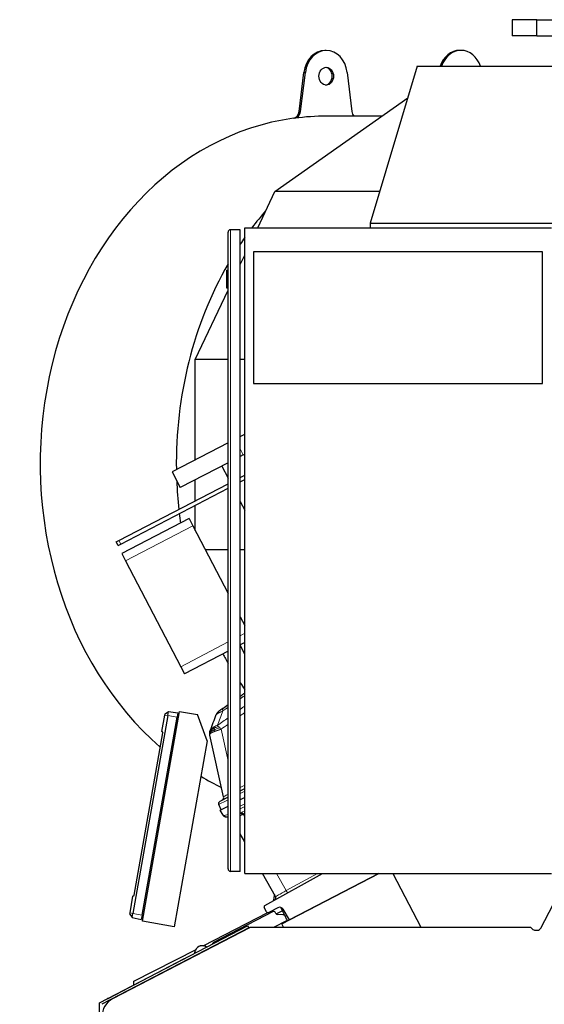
# Model space of a CAD drawing. Header units: inches. Extents: x 0 to 23760, y -13 to 16800.
# Tile 160 of 247: x 10160 to 10810, y 7557 to 8777. Entities that reach past the tile are written whole.
import ezdxf

# ---------------------------------------------------------------- set-up
doc = ezdxf.new("R2010")
doc.units = ezdxf.units.IN
doc.layers.add('254', color=7, linetype='Continuous', true_color=0xffffff)

msp = doc.modelspace()

# ---------------------------------------------------------------- linework, layer by layer
at = {"layer": '254', "color": 2, "linetype": 'Continuous', "lineweight": 25}
for p, q in [((10800.078, 8777.371), (10769.97, 8777.371)), ((10769.97, 8777.371), (10769.97, 8757.371)), ((10800.627, 8777.371), (10800.078, 8777.371)), ((10800.627, 8777.371), (10831.203, 8777.371)), ((10800.078, 8757.371), (10769.97, 8757.371)), ((10800.627, 8757.371), (10800.078, 8757.371)), ((10800.627, 8757.371), (10831.203, 8757.371)), ((10539.756, 8739.352), (10538.036, 8739.352)), ((10706.667, 8739.352), (10704.946, 8739.352)), ((10506.183, 8663.666), (10512.111, 8712.083)), ((10507.904, 8663.666), (10513.832, 8712.083)), ((10565.681, 8712.083), (10571.609, 8663.666)), ((10652.261, 8719.59), (10594.314, 8525.234)), ((10652.261, 8719.59), (10881.118, 8719.59)), ((10476.057, 8564.585), (10640.629, 8680.579)), ((10608.388, 8657.853), (10539.756, 8657.853)), ((10454.798, 8519.636), (10476.057, 8564.585)), ((10606.046, 8564.585), (10476.057, 8564.585)), ((10433.167, 8517.136), (10421.167, 8517.136)), ((10433.167, 7722.136), (10433.167, 8517.136)), ((10438.792, 7719.636), (10438.792, 8519.636)), ((10438.792, 8519.636), (10818.792, 8519.636)), ((10594.314, 8525.234), (10594.314, 8519.631)), ((10594.314, 8525.234), (10823.171, 8525.234)), ((10418.167, 7725.136), (10418.167, 8514.136)), ((10433.167, 8473.898), (10438.791, 8485.79)), ((10807.792, 8489.605), (10449.792, 8489.605)), ((10449.792, 8489.605), (10449.792, 8326.605)), ((10807.792, 8326.605), (10807.792, 8489.605)), ((10416.167, 8467.136), (10418.167, 8467.136)), ((10416.167, 8467.136), (10416.167, 8445.136)), ((10416.167, 8445.136), (10418.167, 8445.136)), ((10377.524, 8356.244), (10418.169, 8442.185)), ((10377.524, 8232.053), (10377.524, 8356.244)), ((10418.168, 8356.244), (10377.524, 8356.244)), ((10438.794, 8356.244), (10433.168, 8356.244)), ((10449.792, 8326.605), (10807.792, 8326.605)), ((10433.173, 8261.022), (10438.794, 8263.948)), ((10418.163, 8253.208), (10348.766, 8217.082)), ((10436.953, 8238.187), (10433.167, 8236.216)), ((10436.953, 8238.187), (10438.793, 8239.145)), ((10418.162, 8228.405), (10358.925, 8197.568)), ((10410.372, 8224.349), (10418.168, 8209.373)), ((10348.766, 8217.082), (10358.925, 8197.568)), ((10433.167, 8210.287), (10438.79, 8213.214)), ((10282.802, 8132.012), (10418.165, 8202.477)), ((10377.524, 8181.322), (10377.524, 8207.251)), ((10433.166, 8204.649), (10438.791, 8207.577)), ((10285.111, 8127.577), (10418.166, 8196.841)), ((10377.524, 8144.515), (10377.524, 8175.686)), ((10433.167, 8180.559), (10438.792, 8169.753)), ((10369.837, 8159.281), (10286.458, 8115.876)), ((10369.837, 8159.281), (10374.454, 8150.411)), ((10374.454, 8150.411), (10418.166, 8066.44)), ((10279.513, 8130.299), (10282.802, 8132.012)), ((10281.822, 8125.864), (10279.513, 8130.299)), ((10281.822, 8125.864), (10285.111, 8127.577)), ((10286.458, 8115.876), (10291.075, 8107.006)), ((10418.168, 8120.351), (10390.104, 8120.351)), ((10438.794, 8120.351), (10433.168, 8120.351)), ((10291.075, 8107.006), (10359.414, 7975.729)), ((10433.167, 8037.625), (10438.792, 8026.819)), ((10438.791, 8005.776), (10433.167, 8002.848)), ((10418.167, 7995.04), (10364.031, 7966.859)), ((10438.792, 7990.802), (10433.166, 8002.697)), ((10359.414, 7975.729), (10364.031, 7966.859)), ((10312.092, 7660.272), (10357.935, 7920.261)), ((10340.154, 7917.315), (10344.227, 7920.275)), ((10343.336, 7915.22), (10344.227, 7920.275)), ((10344.227, 7920.275), (10355.823, 7918.645)), ((10355.823, 7918.645), (10354.86, 7913.188)), ((10357.935, 7920.261), (10380.27, 7916.323)), ((10343.336, 7915.22), (10300.097, 7670.002)), ((10311.622, 7667.97), (10354.86, 7913.188)), ((10336.258, 7895.22), (10339.891, 7915.827)), ((10339.891, 7915.827), (10340.154, 7917.315)), ((10392.118, 7883.771), (10380.27, 7916.323)), ((10301.748, 7692.443), (10337.212, 7893.568)), ((10336.258, 7895.22), (10337.212, 7893.568)), ((10392.118, 7883.771), (10351.484, 7653.326)), ((10412.623, 7814.56), (10395.665, 7891.055)), ((10433.168, 7821.912), (10438.794, 7824.841)), ((10418.167, 7814.103), (10407.83, 7808.722)), ((10438.793, 7813.567), (10433.168, 7810.639)), ((10409.457, 7798.295), (10406.485, 7804.817)), ((10408.532, 7797.814), (10418.167, 7802.83)), ((10411.978, 7791.723), (10408.532, 7797.814)), ((10415.095, 7789.629), (10414.324, 7789.857)), ((10418.167, 7788.719), (10415.095, 7789.629)), ((10438.793, 7758.535), (10433.168, 7768.478)), ((10433.167, 7722.136), (10421.167, 7722.136)), ((10438.792, 7719.636), (10818.792, 7719.636)), ((10477.074, 7690.874), (10460.801, 7719.636)), ((10463.72, 7680.012), (10535.205, 7719.637)), ((10484.707, 7657.078), (10604.879, 7719.636)), ((10604.863, 7719.636), (10494.021, 7661.935)), ((10622.377, 7719.636), (10656.982, 7653.158)), ((10805.584, 7651.919), (10836.043, 7710.431)), ((10296.653, 7670.61), (10300.286, 7691.217)), ((10300.286, 7691.217), (10301.748, 7692.443)), ((10465.918, 7672.03), (10462.949, 7677.278)), ((10479.883, 7677.123), (10468.583, 7671.241)), ((10483.027, 7677.615), (10488.522, 7667.059)), ((10494.021, 7661.935), (10486.544, 7675.151)), ((10296.39, 7669.122), (10296.653, 7670.61)), ((10296.39, 7669.122), (10299.206, 7664.947)), ((10299.206, 7664.947), (10300.097, 7670.002)), ((10299.206, 7664.947), (10310.659, 7662.513)), ((10311.622, 7667.97), (10310.659, 7662.513)), ((10387.196, 7629.993), (10467.401, 7671.036)), ((10473.863, 7672.295), (10400.107, 7633.9)), ((10477.345, 7669.936), (10476.56, 7671.444)), ((10477.629, 7669.53), (10485.221, 7673.415)), ((10486.187, 7668.423), (10478.997, 7668.863)), ((10491.113, 7662.109), (10488.665, 7666.813)), ((10491.157, 7661.997), (10491.797, 7660.769)), ((10258.88, 7559.21), (10442.332, 7654.709)), ((10443.717, 7652.048), (10261.88, 7557.39)), ((10275.337, 7564.443), (10445.763, 7653.161)), ((10351.484, 7653.326), (10312.092, 7660.272)), ((10442.332, 7654.709), (10443.717, 7652.048)), ((10445.763, 7653.161), (10792.621, 7653.161)), ((10475.006, 7653.161), (10490.901, 7661.435)), ((10486.747, 7653.16), (10484.707, 7657.078)), ((10792.621, 7653.161), (10795.087, 7650.696)), ((10798.619, 7649.233), (10801.152, 7649.233)), ((10301.289, 7586.032), (10378.424, 7625.504)), ((10382.081, 7629.024), (10382.081, 7629.024)), ((10269.508, 7564.786), (10363.336, 7613.629)), ((10363.595, 7613.721), (10363.336, 7613.629)), ((10363.336, 7613.629), (10363.595, 7613.721)), ((10376.426, 7620.401), (10377.779, 7624.119)), ((10301.289, 7581.329), (10301.289, 7586.032)), ((10258.88, 7373.744), (10258.88, 7559.21))]:
    msp.add_line(p, q, dxfattribs=at)
at = {"layer": '254', "color": 110, "linetype": 'Continuous', "lineweight": 13}
for p, q in [((10800.078, 8777.371), (10800.078, 8757.371)), ((10800.627, 8777.371), (10800.627, 8757.371)), ((10512.111, 8712.083), (10513.832, 8712.083)), ((10506.183, 8663.666), (10507.904, 8663.666)), ((10498.989, 8655.206), (10500.709, 8655.206)), ((10421.167, 8517.136), (10421.167, 7722.136)), ((10436.953, 8238.187), (10433.167, 8245.459)), ((10374.454, 8150.411), (10291.075, 8107.006)), ((10282.802, 8132.012), (10285.111, 8127.577)), ((10438.792, 8017.05), (10433.167, 8014.122)), ((10418.166, 8006.313), (10359.414, 7975.729)), ((10339.891, 7915.827), (10343.336, 7915.22)), ((10343.336, 7915.22), (10354.86, 7913.188)), ((10409.498, 7898.245), (10418.167, 7859.142)), ((10433.168, 7826.186), (10438.793, 7829.114)), ((10438.793, 7821.635), (10433.169, 7818.708)), ((10433.168, 7802.753), (10438.793, 7805.682)), ((10438.793, 7802.595), (10433.168, 7799.667)), ((10435.167, 7795.287), (10438.792, 7797.174)), ((10433.167, 7794.577), (10433.666, 7794.429)), ((10438.793, 7794.107), (10436.684, 7793.01)), ((10436.684, 7793.01), (10438.793, 7789.283)), ((10478.197, 7719.637), (10490.281, 7698.278)), ((10490.281, 7698.278), (10528.812, 7719.636)), ((10296.653, 7670.61), (10300.097, 7670.002)), ((10300.097, 7670.002), (10311.622, 7667.97))]:
    msp.add_line(p, q, dxfattribs=at)
at = {"layer": '254', "color": 2, "linetype": 'Continuous', "lineweight": 25}
for centre, radius, start, end in [((10421.167, 8514.136), 3, 90, 180), ((10412.896, 7912.699), 10, 125.479732, 159.024435), ((10409.215, 7806.061), 3, 117.5, 204.5), ((10408.718, 7813.694), 4, 297.5, 12.5), ((10415.46, 7793.693), 4, 209.5, 253.5), ((10421.167, 7725.136), 3, 180, 270), ((10474.463, 7689.397), 3, 299, 29.5), ((10464.69, 7678.263), 2, 119, 209.5), ((10482.192, 7672.688), 5, 29.5, 117.5), ((10467.659, 7673.015), 2, 209.5, 297.5), ((10474.786, 7670.521), 2, 27.495001, 117.499999), ((10479.119, 7670.859), 2, 207.495001, 266.497433), ((10486.004, 7665.428), 3, 27.495, 86.497433), ((10490.67, 7661.879), 0.5, 297.5, 27.495), ((10386.236, 7621.041), 9, 53.617188, 160), ((10386.236, 7621.041), 9, 53.617188, 117.499023), ((10401.493, 7631.239), 3, 117.5, 166.688194), ((10286.88, 7542.267), 25, 117.5, 180), ((10278.743, 7547.045), 20, 117.5, 121.022491)]:
    msp.add_arc(centre, radius, start, end, dxfattribs=at)
for centre, major_axis, ratio, start_param, end_param in [((10538.036, 8707.352), (0, -32), 0.81915204, 3.14159265, 4.56403095), ((10539.756, 8707.352), (0, -32), 0.81915204, 1.71915435, 4.56403095), ((10704.946, 8707.352), (0, -32), 0.81915204, 3.14159265, 4.31994943), ((10706.667, 8707.352), (0, 32), 0.81915204, 5.10482853, 7.46154209), ((10538.036, 8707.352), (0, 11), 0.81915204, 4.71238898, 6.18756308), ((10538.036, 8707.352), (0, 11), 0.81915204, 3.23721488, 4.71238898), ((10498.082, 8665.144), (0, 10), 0.81915204, 3.25254614, 4.56403095), ((10499.802, 8665.144), (0, 10), 0.81915204, 3.25254614, 4.56403095), ((10579.71, 8665.144), (0, 10), 0.81915204, 1.71915435, 2.38784767), ((10538.036, 8227.353), (0, 430.5), 0.81915204, 0.11095348, 2.52514171), ((10539.756, 8227.353), (0, 430.5), 0.81915204, 0, 0.11095348), ((10706.667, 8227.353), (0, 430.5), 0.81915204, 0.75638492, 0.82447959), ((10706.667, 8227.353), (0, 430.5), 0.81915204, 0.86274141, 0.88764948), ((10706.667, 8227.353), (0, 430.5), 0.81915204, 0.95811184, 1.58829537), ((10706.667, 8227.353), (0, 430.5), 0.81915204, 1.62011708, 1.70289142), ((10706.667, 8227.353), (0, 430.5), 0.81915204, 1.71529809, 1.74266855), ((10706.667, 8227.353), (0, 430.5), 0.81915204, 2.15028952, 2.18353185), ((10706.667, 8227.353), (0, 430.5), 0.81915204, 2.25399421, 2.27890227), ((10538.036, 8227.353), (0, 430.5), 0.81915204, 2.56757065, 2.57296898), ((10538.036, 8227.353), (0, 430.5), 0.81915204, 2.69078508, 2.77024465), ((10430.902, 7813.106), (16.664, 23.061), 0.30726281, 3.24909048, 3.53035776), ((10798.623, 7654.237), (-1.916, -4.625), 0.9988852, 5.89088043, 6.67549018), ((10801.14, 7654.237), (3.956, -3.078), 0.99748247, 5.37491092, 6.46407299)]:
    msp.add_ellipse(centre, major_axis=major_axis, ratio=ratio, start_param=start_param, end_param=end_param, dxfattribs=at)
msp.add_ellipse((10539.756, 8707.352), major_axis=(0, 11), ratio=0.81915204, dxfattribs=at)
at = {"layer": '254', "color": 110, "linetype": 'Continuous', "lineweight": 13}
for centre, major_axis, ratio, start_param, end_param in [((10417.313, 7915.841), (5.786, -8.156), 0.23207267, 3.14159265, 3.8845507), ((10430.532, 7817.158), (24.047, 12.341), 0.00452964, 2.10854424, 3.14138164), ((10430.757, 7825.167), (18.134, 10.607), 0.00224004, 2.33689509, 3.14087239), ((10447.206, 7784.289), (-35.228, 7.434), 0.0022709, 0.00200322, 0.22283404), ((10430.902, 7813.106), (18.953, 21.143), 0.24652226, 3.27952484, 3.73924431), ((10416.231, 7793.464), (-1.136, -3.835), 0.95100366, 5.49624925, 6.28318531), ((10452.221, 7776.984), (-26.111, 7.967), 0.75362056, 5.62841507, 5.70343301), ((10434.398, 7791.566), (-2.122, 3.391), 0.31604543, 4.72850651, 5.49306459), ((10435.899, 7792.424), (-1.847, 3.548), 0.2419219, 4.75165889, 5.51524044), ((10452.954, 7774.122), (-21.454, 14.341), 0.70660258, 5.90921228, 5.98423021), ((10494.58, 7700.548), (17.506, 9.674), 0.00476214, 1.81625846, 3.14164045), ((10489.692, 7697.839), (1.454, -2.624), 0.24281184, 0, 1.60372074)]:
    msp.add_ellipse(centre, major_axis=major_axis, ratio=ratio, start_param=start_param, end_param=end_param, dxfattribs=at)
at = {"layer": '254', "color": 2, "linetype": 'Continuous', "lineweight": 25}
for points, knots in [([(10433.164, 7939.177), (10433.767, 7939.595), (10434.369, 7940.012), (10436.237, 7941.306), (10437.504, 7942.181), (10438.771, 7943.055)], [0, 0, 0, 0, 0.32252985, 0.32252985, 1, 1, 1, 1]), ([(10411.527, 7923.997), (10411.455, 7923.946), (10411.383, 7923.895), (10411.239, 7923.793), (10411.168, 7923.742), (10410.955, 7923.591), (10410.814, 7923.491), (10410.536, 7923.293), (10410.398, 7923.196), (10410.127, 7923.003), (10409.993, 7922.907), (10409.728, 7922.72), (10409.598, 7922.627), (10409.406, 7922.49), (10409.342, 7922.445), (10409.217, 7922.356), (10409.154, 7922.311), (10408.97, 7922.18), (10408.851, 7922.096), (10408.622, 7921.933), (10408.511, 7921.854), (10408.353, 7921.741), (10408.275, 7921.686), (10408.2, 7921.632), (10408.151, 7921.597), (10408.126, 7921.58), (10408.006, 7921.494), (10407.917, 7921.431), (10407.668, 7921.254), (10407.529, 7921.154), (10407.389, 7921.055), (10407.363, 7921.036), (10407.314, 7921.001), (10407.292, 7920.985), (10407.23, 7920.941), (10407.196, 7920.917), (10407.143, 7920.879), (10407.123, 7920.866), (10407.098, 7920.847), (10407.092, 7920.843), (10407.092, 7920.843)], [0, 0, 0, 0, 0.03132035, 0.03132035, 0.06264069, 0.06264069, 0.12528139, 0.12528139, 0.18792208, 0.18792208, 0.25056278, 0.25056278, 0.31320347, 0.31320347, 0.34452382, 0.34452382, 0.37584417, 0.37584417, 0.43848486, 0.43848486, 0.50112555, 0.50112555, 0.5324459, 0.54810607, 0.54810607, 0.56376625, 0.56376625, 0.62640694, 0.62640694, 0.75168833, 0.75168833, 0.78300868, 0.78300868, 0.81432902, 0.81432902, 0.87696972, 0.87696972, 0.93961041, 0.93961041, 1, 1, 1, 1]), ([(10395.43, 7893.004), (10395.43, 7893.019), (10395.429, 7893.049), (10395.428, 7893.094), (10395.428, 7893.138), (10395.428, 7893.181), (10395.428, 7893.222), (10395.428, 7893.263), (10395.428, 7893.302), (10395.428, 7893.34), (10395.429, 7893.377), (10395.429, 7893.413), (10395.43, 7893.448), (10395.431, 7893.481), (10395.432, 7893.514), (10395.433, 7893.545), (10395.434, 7893.575), (10395.435, 7893.604), (10395.436, 7893.632), (10395.437, 7893.659), (10395.438, 7893.684), (10395.44, 7893.709), (10395.441, 7893.732), (10395.442, 7893.754), (10395.443, 7893.776), (10395.444, 7893.795), (10395.445, 7893.814), (10395.446, 7893.832), (10395.447, 7893.848), (10395.448, 7893.864), (10395.449, 7893.878), (10395.45, 7893.891), (10395.451, 7893.903), (10395.452, 7893.914), (10395.452, 7893.923), (10395.453, 7893.932), (10395.453, 7893.939), (10395.454, 7893.946), (10395.454, 7893.951), (10395.455, 7893.965), (10395.457, 7893.988), (10395.46, 7894.02), (10395.462, 7894.052), (10395.465, 7894.084), (10395.468, 7894.115), (10395.471, 7894.147), (10395.474, 7894.178), (10395.477, 7894.209), (10395.48, 7894.239), (10395.483, 7894.27), (10395.486, 7894.3), (10395.489, 7894.33), (10395.493, 7894.359), (10395.496, 7894.389), (10395.5, 7894.418), (10395.503, 7894.447), (10395.507, 7894.475), (10395.51, 7894.504), (10395.514, 7894.532), (10395.518, 7894.56), (10395.522, 7894.588), (10395.525, 7894.615), (10395.529, 7894.642), (10395.533, 7894.669), (10395.537, 7894.696), (10395.541, 7894.722), (10395.545, 7894.749), (10395.549, 7894.775), (10395.553, 7894.8), (10395.557, 7894.826), (10395.561, 7894.851), (10395.566, 7894.876), (10395.568, 7894.893), (10395.57, 7894.901)], [0, 0, 0, 0, 0.0247661, 0.04892062, 0.07246356, 0.09539491, 0.11771468, 0.13942286, 0.16051947, 0.18100448, 0.20087792, 0.22013977, 0.23879004, 0.25682872, 0.27425582, 0.29107134, 0.30727527, 0.32286762, 0.33784838, 0.35221757, 0.36597517, 0.37912118, 0.39165562, 0.40357847, 0.41488973, 0.42558942, 0.43567752, 0.44515404, 0.45401898, 0.46227234, 0.46991411, 0.47694431, 0.48336292, 0.48916996, 0.49436542, 0.49894931, 0.50292162, 0.50628237, 0.50903156, 0.51116921, 0.52846512, 0.54560489, 0.56258859, 0.57941629, 0.59608807, 0.61260401, 0.6289642, 0.64516871, 0.66121764, 0.67711108, 0.69284912, 0.70843186, 0.72385939, 0.73913182, 0.75424924, 0.76921178, 0.78401953, 0.79867262, 0.81317117, 0.82751529, 0.84170511, 0.85574076, 0.86962238, 0.88335011, 0.89692409, 0.91034447, 0.9236114, 0.93672505, 0.94968558, 0.96249315, 0.97514796, 0.98765018, 1, 1, 1, 1]), ([(10395.57, 7894.901), (10395.572, 7894.912), (10395.575, 7894.933), (10395.581, 7894.965), (10395.587, 7894.997), (10395.592, 7895.028), (10395.598, 7895.06), (10395.604, 7895.092), (10395.61, 7895.123), (10395.616, 7895.154), (10395.623, 7895.186), (10395.629, 7895.217), (10395.635, 7895.248), (10395.642, 7895.279), (10395.648, 7895.31), (10395.655, 7895.34), (10395.662, 7895.371), (10395.668, 7895.402), (10395.675, 7895.432), (10395.682, 7895.462), (10395.689, 7895.493), (10395.696, 7895.523), (10395.704, 7895.553), (10395.711, 7895.583), (10395.718, 7895.613), (10395.725, 7895.642), (10395.733, 7895.672), (10395.74, 7895.702), (10395.748, 7895.731), (10395.756, 7895.76), (10395.763, 7895.79), (10395.771, 7895.819), (10395.779, 7895.848), (10395.787, 7895.877), (10395.795, 7895.906), (10395.803, 7895.934), (10395.811, 7895.963), (10395.819, 7895.991), (10395.828, 7896.02), (10395.836, 7896.048), (10395.844, 7896.076), (10395.853, 7896.104), (10395.861, 7896.133), (10395.87, 7896.16), (10395.878, 7896.188), (10395.887, 7896.216), (10395.896, 7896.244), (10395.904, 7896.271), (10395.913, 7896.298), (10395.922, 7896.326), (10395.931, 7896.353), (10395.94, 7896.38), (10395.949, 7896.407), (10395.958, 7896.434), (10395.967, 7896.461), (10395.976, 7896.487), (10395.986, 7896.514), (10395.995, 7896.54), (10396.004, 7896.567), (10396.014, 7896.593), (10396.023, 7896.619), (10396.033, 7896.645), (10396.042, 7896.671), (10396.052, 7896.697), (10396.061, 7896.723), (10396.071, 7896.749), (10396.08, 7896.774), (10396.087, 7896.791), (10396.09, 7896.8)], [0, 0, 0, 0, 0.01850217, 0.03688469, 0.0551481, 0.07329298, 0.09131989, 0.10922943, 0.12702219, 0.14469878, 0.16225982, 0.17970594, 0.1970378, 0.21425606, 0.23136137, 0.24835444, 0.26523596, 0.28200665, 0.29866722, 0.31521844, 0.33166104, 0.34799581, 0.36422354, 0.38034501, 0.39636107, 0.41227254, 0.42808027, 0.44378513, 0.45938802, 0.47488983, 0.49029148, 0.50559393, 0.52079811, 0.53590502, 0.55091564, 0.56583099, 0.58065212, 0.59538006, 0.6100159, 0.62456073, 0.63901567, 0.65338186, 0.66766045, 0.68185262, 0.69595957, 0.70998253, 0.72392274, 0.73778148, 0.75156002, 0.76525968, 0.77888181, 0.79242774, 0.80589888, 0.81929662, 0.83262239, 0.84587764, 0.85906384, 0.8721825, 0.88523514, 0.89822329, 0.91114852, 0.92401244, 0.93681664, 0.94956276, 0.96225247, 0.97488744, 0.98746938, 1, 1, 1, 1]), ([(10401.3, 7897.543), (10401.065, 7897.441), (10400.836, 7897.339), (10399.943, 7896.933), (10399.325, 7896.63), (10398.217, 7896.032), (10397.725, 7895.736), (10397.162, 7895.35), (10397.029, 7895.254), (10396.904, 7895.158)], [0, 0, 0, 0, 0.125, 0.125, 0.5, 0.5, 0.875, 0.875, 1, 1, 1, 1]), ([(10400.815, 7899.616), (10400.62, 7899.522), (10400.43, 7899.427), (10399.687, 7899.043), (10399.17, 7898.745), (10398.232, 7898.14), (10397.811, 7897.833), (10397.318, 7897.423), (10397.201, 7897.321), (10397.089, 7897.219)], [0, 0, 0, 0, 0.125, 0.125, 0.5, 0.5, 0.875, 0.875, 1, 1, 1, 1]), ([(10395.665, 7891.055), (10395.663, 7891.064), (10395.659, 7891.081), (10395.653, 7891.107), (10395.648, 7891.133), (10395.642, 7891.16), (10395.636, 7891.187), (10395.631, 7891.214), (10395.625, 7891.241), (10395.62, 7891.269), (10395.614, 7891.297), (10395.609, 7891.325), (10395.603, 7891.353), (10395.598, 7891.382), (10395.593, 7891.411), (10395.587, 7891.44), (10395.582, 7891.47), (10395.577, 7891.5), (10395.571, 7891.53), (10395.566, 7891.56), (10395.561, 7891.591), (10395.556, 7891.622), (10395.551, 7891.653), (10395.546, 7891.685), (10395.541, 7891.716), (10395.536, 7891.748), (10395.532, 7891.781), (10395.527, 7891.813), (10395.522, 7891.846), (10395.518, 7891.879), (10395.513, 7891.913), (10395.509, 7891.947), (10395.505, 7891.981), (10395.5, 7892.015), (10395.496, 7892.05), (10395.492, 7892.084), (10395.488, 7892.12), (10395.484, 7892.155), (10395.481, 7892.191), (10395.477, 7892.227), (10395.473, 7892.263), (10395.47, 7892.299), (10395.467, 7892.336), (10395.463, 7892.373), (10395.46, 7892.411), (10395.457, 7892.448), (10395.455, 7892.486), (10395.452, 7892.524), (10395.449, 7892.563), (10395.447, 7892.601), (10395.444, 7892.64), (10395.442, 7892.68), (10395.44, 7892.719), (10395.438, 7892.759), (10395.436, 7892.799), (10395.435, 7892.84), (10395.433, 7892.88), (10395.432, 7892.921), (10395.431, 7892.962), (10395.43, 7892.99), (10395.43, 7893.004)], [0, 0, 0, 0, 0.01219014, 0.02455161, 0.03708491, 0.04979051, 0.06266885, 0.07572039, 0.08894554, 0.10234469, 0.11591824, 0.12966656, 0.14359, 0.15768892, 0.17196365, 0.1864145, 0.20104178, 0.21584579, 0.23082682, 0.24598515, 0.26132104, 0.27683475, 0.29252653, 0.30839662, 0.32444525, 0.34067265, 0.35707904, 0.37366463, 0.39042962, 0.40737421, 0.42449859, 0.44180294, 0.45928746, 0.4769523, 0.49479764, 0.51282364, 0.53103047, 0.54941827, 0.5679872, 0.5867374, 0.60566902, 0.62478218, 0.64407703, 0.66355369, 0.68321229, 0.70305295, 0.72307579, 0.74328092, 0.76366847, 0.78423854, 0.80499123, 0.82592666, 0.84704491, 0.8683461, 0.88983031, 0.91149765, 0.9333482, 0.95538205, 0.97759929, 1, 1, 1, 1]), ([(10475.574, 7693.38), (10475.285, 7691.894), (10474.816, 7689.413), (10474.37, 7686.918), (10474.196, 7685.92)], [0, 0, 0, 0, 0.60059208, 1, 1, 1, 1])]:
    msp.add_open_spline(points, degree=3, knots=knots, dxfattribs=at)
at = {"layer": '254', "color": 110, "linetype": 'Continuous', "lineweight": 13}
for points, knots in [([(10438.772, 7939.841), (10437.574, 7939.014), (10436.376, 7938.186), (10434.508, 7936.892), (10433.836, 7936.426), (10433.165, 7935.96)], [0, 0, 0, 0, 0.64050832, 0.64050832, 1, 1, 1, 1]), ([(10411.771, 7920.939), (10411.204, 7920.706), (10410.657, 7920.475), (10409.605, 7920.018), (10409.101, 7919.791), (10408.378, 7919.455), (10408.085, 7919.315), (10407.8, 7919.177), (10407.687, 7919.122), (10407.631, 7919.094), (10407.464, 7919.012), (10407.355, 7918.957), (10406.819, 7918.686), (10406.422, 7918.475), (10405.968, 7918.219), (10405.879, 7918.169), (10405.749, 7918.093), (10405.706, 7918.068), (10405.622, 7918.018), (10405.58, 7917.994), (10405.375, 7917.871), (10405.221, 7917.775), (10404.788, 7917.494), (10404.538, 7917.316), (10404.301, 7917.127), (10404.275, 7917.106), (10404.225, 7917.065), (10404.2, 7917.044), (10404.129, 7916.983), (10404.084, 7916.943), (10403.957, 7916.825), (10403.883, 7916.75), (10403.691, 7916.533), (10403.605, 7916.4), (10403.558, 7916.279)], [0, 0, 0, 0, 0.125, 0.125, 0.25, 0.25, 0.3125, 0.328125, 0.328125, 0.34375, 0.34375, 0.375, 0.375, 0.5, 0.5, 0.53125, 0.53125, 0.546875, 0.546875, 0.5625, 0.5625, 0.625, 0.625, 0.75, 0.75, 0.765625, 0.765625, 0.78125, 0.78125, 0.8125, 0.8125, 0.875, 0.875, 1, 1, 1, 1]), ([(10433.145, 7922.945), (10433.256, 7923.022), (10433.366, 7923.099), (10435.234, 7924.401), (10436.992, 7925.623), (10438.753, 7926.843)], [0, 0, 0, 0, 0.05912596, 0.05912596, 1, 1, 1, 1]), ([(10438.762, 7918.899), (10438.094, 7918.434), (10437.426, 7917.97), (10435.558, 7916.669), (10434.359, 7915.832), (10433.16, 7914.994)], [0, 0, 0, 0, 0.35751374, 0.35751374, 1, 1, 1, 1]), ([(10396.904, 7895.158), (10396.653, 7894.968), (10396.434, 7894.779), (10395.687, 7894.038), (10395.419, 7893.507), (10395.43, 7893.004)], [0, 0, 0, 0, 0.25, 0.25, 1, 1, 1, 1]), ([(10397.089, 7897.219), (10396.866, 7897.014), (10396.666, 7896.811), (10395.965, 7896.006), (10395.659, 7895.423), (10395.57, 7894.901)], [0, 0, 0, 0, 0.25, 0.25, 1, 1, 1, 1]), ([(10397.034, 7893.365), (10397.025, 7893.359), (10397.008, 7893.347), (10396.982, 7893.328), (10396.956, 7893.31), (10396.93, 7893.292), (10396.905, 7893.273), (10396.88, 7893.255), (10396.855, 7893.237), (10396.831, 7893.219), (10396.806, 7893.2), (10396.782, 7893.182), (10396.759, 7893.164), (10396.735, 7893.146), (10396.712, 7893.127), (10396.689, 7893.109), (10396.666, 7893.091), (10396.644, 7893.073), (10396.622, 7893.055), (10396.6, 7893.037), (10396.579, 7893.019), (10396.557, 7893.001), (10396.536, 7892.983), (10396.515, 7892.965), (10396.495, 7892.947), (10396.474, 7892.929), (10396.454, 7892.911), (10396.435, 7892.893), (10396.415, 7892.875), (10396.396, 7892.857), (10396.377, 7892.839), (10396.358, 7892.821), (10396.34, 7892.803), (10396.321, 7892.785), (10396.303, 7892.768), (10396.286, 7892.75), (10396.268, 7892.732), (10396.251, 7892.714), (10396.234, 7892.696), (10396.217, 7892.679), (10396.201, 7892.661), (10396.184, 7892.643), (10396.169, 7892.625), (10396.153, 7892.608), (10396.137, 7892.59), (10396.122, 7892.572), (10396.107, 7892.555), (10396.092, 7892.537), (10396.078, 7892.52), (10396.064, 7892.502), (10396.049, 7892.484), (10396.036, 7892.467), (10396.022, 7892.449), (10396.009, 7892.432), (10395.996, 7892.414), (10395.983, 7892.397), (10395.97, 7892.379), (10395.958, 7892.362), (10395.946, 7892.344), (10395.934, 7892.327), (10395.923, 7892.309), (10395.911, 7892.292), (10395.9, 7892.274), (10395.889, 7892.257), (10395.878, 7892.239), (10395.868, 7892.222), (10395.858, 7892.205), (10395.848, 7892.187), (10395.838, 7892.17), (10395.828, 7892.152), (10395.819, 7892.135), (10395.81, 7892.118), (10395.801, 7892.1), (10395.793, 7892.083), (10395.784, 7892.066), (10395.776, 7892.048), (10395.768, 7892.031), (10395.76, 7892.014), (10395.753, 7891.997), (10395.746, 7891.979), (10395.739, 7891.962), (10395.732, 7891.945), (10395.725, 7891.928), (10395.719, 7891.91), (10395.713, 7891.893), (10395.707, 7891.876), (10395.701, 7891.859), (10395.696, 7891.842), (10395.69, 7891.824), (10395.685, 7891.807), (10395.68, 7891.79), (10395.676, 7891.773), (10395.671, 7891.756), (10395.667, 7891.738), (10395.663, 7891.721), (10395.659, 7891.704), (10395.656, 7891.687), (10395.652, 7891.67), (10395.649, 7891.653), (10395.646, 7891.636), (10395.643, 7891.619), (10395.641, 7891.601), (10395.639, 7891.584), (10395.636, 7891.567), (10395.635, 7891.55), (10395.633, 7891.533), (10395.631, 7891.516), (10395.63, 7891.499), (10395.629, 7891.482), (10395.628, 7891.465), (10395.627, 7891.448), (10395.627, 7891.431), (10395.626, 7891.413), (10395.626, 7891.396), (10395.626, 7891.379), (10395.627, 7891.362), (10395.627, 7891.345), (10395.628, 7891.328), (10395.629, 7891.311), (10395.63, 7891.294), (10395.631, 7891.277), (10395.633, 7891.26), (10395.634, 7891.243), (10395.636, 7891.226), (10395.638, 7891.209), (10395.64, 7891.192), (10395.643, 7891.175), (10395.645, 7891.158), (10395.648, 7891.141), (10395.651, 7891.124), (10395.654, 7891.107), (10395.657, 7891.09), (10395.661, 7891.073), (10395.663, 7891.061), (10395.665, 7891.055)], [0, 0, 0, 0, 0.00815916, 0.01630918, 0.02445008, 0.03258186, 0.04070452, 0.04881807, 0.05692251, 0.06501785, 0.07310408, 0.08118123, 0.08924929, 0.09730826, 0.10535815, 0.11339897, 0.12143071, 0.1294534, 0.13746702, 0.14547159, 0.15346711, 0.16145358, 0.16943101, 0.1773994, 0.18535877, 0.19330911, 0.20125042, 0.20918273, 0.21710602, 0.2250203, 0.23292559, 0.24082188, 0.24870917, 0.25658749, 0.26445682, 0.27231718, 0.28016856, 0.28801098, 0.29584445, 0.30366895, 0.31148451, 0.31929113, 0.3270888, 0.33487754, 0.34265736, 0.35042825, 0.35819022, 0.36594328, 0.37368743, 0.38142268, 0.38914904, 0.3968665, 0.40457508, 0.41227478, 0.4199656, 0.42764756, 0.43532065, 0.44298488, 0.45064027, 0.4582868, 0.46592449, 0.47355335, 0.48117338, 0.48878459, 0.49638697, 0.50398054, 0.51156531, 0.51914127, 0.52670844, 0.53426682, 0.54181641, 0.54935723, 0.55688927, 0.56441255, 0.57192706, 0.57943282, 0.58692983, 0.5944181, 0.60189763, 0.60936843, 0.61683051, 0.62428386, 0.6317285, 0.63916444, 0.64659167, 0.65401021, 0.66142006, 0.66882123, 0.67621372, 0.68359754, 0.6909727, 0.6983392, 0.70569705, 0.71304625, 0.72038681, 0.72771874, 0.73504204, 0.74235673, 0.7496628, 0.75696026, 0.76424912, 0.77152939, 0.77880107, 0.78606417, 0.79331869, 0.80056465, 0.80780204, 0.81503088, 0.82225117, 0.82946292, 0.83666613, 0.84386082, 0.85104698, 0.85822463, 0.86539377, 0.87255441, 0.87970655, 0.8868502, 0.89398538, 0.90111208, 0.90823031, 0.91534008, 0.9224414, 0.92953427, 0.93661871, 0.94369471, 0.95076228, 0.95782144, 0.96487219, 0.97191453, 0.97894847, 0.98597403, 0.9929912, 1, 1, 1, 1]), ([(10397.483, 7898.588), (10397.289, 7898.396), (10397.113, 7898.211), (10396.486, 7897.507), (10396.192, 7897.065), (10396.09, 7896.8)], [0, 0, 0, 0, 0.25, 0.25, 1, 1, 1, 1]), ([(10396.904, 7895.158), (10396.904, 7895.245), (10396.904, 7895.333), (10396.911, 7895.686), (10396.925, 7895.955), (10396.972, 7896.48), (10397.006, 7896.738), (10397.06, 7897.062), (10397.074, 7897.141), (10397.089, 7897.219)], [0, 0, 0, 0, 0.125, 0.125, 0.5, 0.5, 0.875, 0.875, 1, 1, 1, 1]), ([(10397.034, 7893.365), (10397.011, 7893.537), (10396.987, 7893.733), (10396.944, 7894.165), (10396.926, 7894.4), (10396.908, 7894.813), (10396.904, 7894.984), (10396.904, 7895.158)], [0, 0, 0, 0, 0.375, 0.375, 0.75, 0.75, 1, 1, 1, 1]), ([(10402.001, 7895.697), (10401.985, 7895.691), (10401.952, 7895.678), (10401.902, 7895.66), (10401.853, 7895.641), (10401.804, 7895.623), (10401.755, 7895.604), (10401.706, 7895.586), (10401.658, 7895.568), (10401.61, 7895.549), (10401.562, 7895.531), (10401.514, 7895.513), (10401.467, 7895.494), (10401.42, 7895.476), (10401.373, 7895.458), (10401.326, 7895.44), (10401.28, 7895.422), (10401.233, 7895.404), (10401.187, 7895.386), (10401.141, 7895.368), (10401.096, 7895.35), (10401.05, 7895.332), (10401.005, 7895.314), (10400.96, 7895.297), (10400.916, 7895.279), (10400.871, 7895.261), (10400.827, 7895.244), (10400.783, 7895.226), (10400.739, 7895.208), (10400.695, 7895.191), (10400.652, 7895.173), (10400.609, 7895.156), (10400.566, 7895.138), (10400.523, 7895.121), (10400.481, 7895.104), (10400.439, 7895.086), (10400.397, 7895.069), (10400.355, 7895.052), (10400.313, 7895.035), (10400.272, 7895.017), (10400.231, 7895), (10400.19, 7894.983), (10400.149, 7894.966), (10400.109, 7894.949), (10400.069, 7894.932), (10400.029, 7894.915), (10399.989, 7894.898), (10399.949, 7894.881), (10399.91, 7894.865), (10399.871, 7894.848), (10399.832, 7894.831), (10399.793, 7894.814), (10399.755, 7894.798), (10399.717, 7894.781), (10399.679, 7894.764), (10399.641, 7894.748), (10399.603, 7894.731), (10399.566, 7894.715), (10399.529, 7894.698), (10399.492, 7894.682), (10399.455, 7894.666), (10399.418, 7894.649), (10399.382, 7894.633), (10399.346, 7894.617), (10399.31, 7894.6), (10399.274, 7894.584), (10399.239, 7894.568), (10399.204, 7894.552), (10399.169, 7894.536), (10399.134, 7894.52), (10399.099, 7894.504), (10399.065, 7894.488), (10399.031, 7894.472), (10398.997, 7894.456), (10398.963, 7894.44), (10398.93, 7894.424), (10398.896, 7894.408), (10398.863, 7894.392), (10398.83, 7894.377), (10398.798, 7894.361), (10398.765, 7894.345), (10398.733, 7894.33), (10398.701, 7894.314), (10398.669, 7894.298), (10398.637, 7894.283), (10398.606, 7894.267), (10398.574, 7894.252), (10398.543, 7894.236), (10398.512, 7894.221), (10398.482, 7894.206), (10398.451, 7894.19), (10398.421, 7894.175), (10398.391, 7894.16), (10398.361, 7894.144), (10398.332, 7894.129), (10398.302, 7894.114), (10398.273, 7894.099), (10398.244, 7894.084), (10398.215, 7894.069), (10398.186, 7894.053), (10398.158, 7894.038), (10398.13, 7894.023), (10398.102, 7894.008), (10398.074, 7893.994), (10398.046, 7893.979), (10398.019, 7893.964), (10397.991, 7893.949), (10397.964, 7893.934), (10397.937, 7893.919), (10397.911, 7893.905), (10397.884, 7893.89), (10397.858, 7893.875), (10397.832, 7893.861), (10397.806, 7893.846), (10397.78, 7893.831), (10397.755, 7893.817), (10397.729, 7893.802), (10397.704, 7893.788), (10397.679, 7893.773), (10397.654, 7893.759), (10397.63, 7893.744), (10397.605, 7893.73), (10397.581, 7893.716), (10397.557, 7893.701), (10397.533, 7893.687), (10397.509, 7893.673), (10397.486, 7893.658), (10397.463, 7893.644), (10397.44, 7893.63), (10397.417, 7893.616), (10397.394, 7893.602), (10397.371, 7893.587), (10397.349, 7893.573), (10397.327, 7893.559), (10397.305, 7893.545), (10397.283, 7893.531), (10397.261, 7893.517), (10397.24, 7893.503), (10397.218, 7893.489), (10397.197, 7893.476), (10397.176, 7893.462), (10397.155, 7893.448), (10397.135, 7893.434), (10397.114, 7893.42), (10397.094, 7893.406), (10397.074, 7893.393), (10397.054, 7893.379), (10397.041, 7893.37), (10397.034, 7893.365)], [0, 0, 0, 0, 0.0076941, 0.01537649, 0.02304717, 0.03070615, 0.03835343, 0.045989, 0.05361287, 0.06122504, 0.06882551, 0.07641428, 0.08399135, 0.09155673, 0.0991104, 0.10665239, 0.11418268, 0.12170128, 0.12920818, 0.1367034, 0.14418692, 0.15165875, 0.1591189, 0.16656736, 0.17400414, 0.18142923, 0.18884263, 0.19624436, 0.2036344, 0.21101276, 0.21837944, 0.22573444, 0.23307777, 0.24040942, 0.24772939, 0.25503769, 0.26233432, 0.26961927, 0.27689256, 0.28415417, 0.29140412, 0.2986424, 0.30586901, 0.31308396, 0.32028724, 0.32747886, 0.33465882, 0.34182712, 0.34898376, 0.35612874, 0.36326207, 0.37038374, 0.37749375, 0.38459211, 0.39167882, 0.39875388, 0.40581728, 0.41286904, 0.41990915, 0.42693762, 0.43395444, 0.44095962, 0.44795315, 0.45493505, 0.4619053, 0.46886392, 0.4758109, 0.48274624, 0.48966995, 0.49658202, 0.50348246, 0.51037127, 0.51724845, 0.52411401, 0.53096794, 0.53781024, 0.54464091, 0.55145997, 0.5582674, 0.56506321, 0.57184741, 0.57861999, 0.58538095, 0.59213029, 0.59886803, 0.60559415, 0.61230866, 0.61901156, 0.62570286, 0.63238255, 0.63905063, 0.64570711, 0.65235199, 0.65898527, 0.66560695, 0.67221703, 0.67881552, 0.68540242, 0.69197772, 0.69854143, 0.70509355, 0.71163408, 0.71816302, 0.72468038, 0.73118616, 0.73768035, 0.74416297, 0.750634, 0.75709346, 0.76354134, 0.76997765, 0.77640238, 0.78281555, 0.78921714, 0.79560717, 0.80198563, 0.80835253, 0.81470787, 0.82105164, 0.82738386, 0.83370452, 0.84001362, 0.84631117, 0.85259716, 0.85887161, 0.8651345, 0.87138585, 0.87762565, 0.88385391, 0.89007063, 0.89627581, 0.90246945, 0.90865155, 0.91482212, 0.92098116, 0.92712866, 0.93326464, 0.93938909, 0.94550201, 0.95160341, 0.95769329, 0.96377165, 0.96983849, 0.97589382, 0.98193763, 0.98796993, 0.99399072, 1, 1, 1, 1]), ([(10397.089, 7897.219), (10397.119, 7897.374), (10397.152, 7897.521), (10397.237, 7897.865), (10397.292, 7898.048), (10397.396, 7898.361), (10397.445, 7898.49), (10397.483, 7898.588)], [0, 0, 0, 0, 0.25, 0.25, 0.625, 0.625, 1, 1, 1, 1]), ([(10400.602, 7900.996), (10400.444, 7900.899), (10400.289, 7900.801), (10399.68, 7900.404), (10399.252, 7900.097), (10398.465, 7899.483), (10398.107, 7899.176), (10397.682, 7898.781), (10397.581, 7898.684), (10397.483, 7898.588)], [0, 0, 0, 0, 0.125, 0.125, 0.5, 0.5, 0.875, 0.875, 1, 1, 1, 1]), ([(10404.809, 7902.891), (10403.694, 7902.564), (10402.596, 7902.098), (10401.247, 7901.378), (10400.919, 7901.19), (10400.602, 7900.996)], [0, 0, 0, 0, 0.75, 0.75, 1, 1, 1, 1]), ([(10400.815, 7899.616), (10400.788, 7899.771), (10400.765, 7899.919), (10400.715, 7900.263), (10400.691, 7900.447), (10400.647, 7900.762), (10400.626, 7900.894), (10400.602, 7900.996)], [0, 0, 0, 0, 0.25, 0.25, 0.625, 0.625, 1, 1, 1, 1]), ([(10406.14, 7901.547), (10404.687, 7901.164), (10403.293, 7900.692), (10401.61, 7899.986), (10401.204, 7899.803), (10400.815, 7899.616)], [0, 0, 0, 0, 0.75, 0.75, 1, 1, 1, 1]), ([(10401.3, 7897.543), (10401.273, 7897.631), (10401.247, 7897.72), (10401.145, 7898.077), (10401.076, 7898.348), (10400.954, 7898.876), (10400.901, 7899.134), (10400.842, 7899.459), (10400.828, 7899.538), (10400.815, 7899.616)], [0, 0, 0, 0, 0.125, 0.125, 0.5, 0.5, 0.875, 0.875, 1, 1, 1, 1]), ([(10407.724, 7899.958), (10405.984, 7899.374), (10404.295, 7898.766), (10402.26, 7897.951), (10401.769, 7897.746), (10401.3, 7897.543)], [0, 0, 0, 0, 0.75, 0.75, 1, 1, 1, 1]), ([(10402.001, 7895.697), (10401.828, 7896.058), (10401.639, 7896.517), (10401.409, 7897.192), (10401.353, 7897.366), (10401.3, 7897.543)], [0, 0, 0, 0, 0.75, 0.75, 1, 1, 1, 1]), ([(10409.498, 7898.245), (10409.476, 7898.238), (10409.432, 7898.224), (10409.366, 7898.202), (10409.301, 7898.181), (10409.235, 7898.16), (10409.17, 7898.138), (10409.106, 7898.117), (10409.041, 7898.096), (10408.977, 7898.075), (10408.913, 7898.054), (10408.849, 7898.033), (10408.786, 7898.013), (10408.723, 7897.992), (10408.66, 7897.972), (10408.598, 7897.951), (10408.536, 7897.931), (10408.474, 7897.91), (10408.412, 7897.89), (10408.351, 7897.87), (10408.29, 7897.85), (10408.229, 7897.83), (10408.169, 7897.81), (10408.109, 7897.791), (10408.049, 7897.771), (10407.989, 7897.751), (10407.93, 7897.732), (10407.871, 7897.712), (10407.812, 7897.693), (10407.754, 7897.674), (10407.695, 7897.655), (10407.638, 7897.636), (10407.58, 7897.617), (10407.523, 7897.598), (10407.466, 7897.579), (10407.409, 7897.56), (10407.352, 7897.542), (10407.296, 7897.523), (10407.24, 7897.504), (10407.185, 7897.486), (10407.129, 7897.468), (10407.074, 7897.45), (10407.02, 7897.431), (10406.965, 7897.413), (10406.911, 7897.395), (10406.857, 7897.377), (10406.804, 7897.36), (10406.75, 7897.342), (10406.697, 7897.324), (10406.644, 7897.307), (10406.592, 7897.289), (10406.54, 7897.272), (10406.488, 7897.255), (10406.436, 7897.237), (10406.385, 7897.22), (10406.334, 7897.203), (10406.283, 7897.186), (10406.232, 7897.169), (10406.182, 7897.153), (10406.132, 7897.136), (10406.082, 7897.119), (10406.033, 7897.103), (10405.984, 7897.086), (10405.935, 7897.07), (10405.886, 7897.054), (10405.838, 7897.037), (10405.79, 7897.021), (10405.742, 7897.005), (10405.695, 7896.989), (10405.647, 7896.973), (10405.6, 7896.958), (10405.554, 7896.942), (10405.507, 7896.926), (10405.461, 7896.911), (10405.415, 7896.895), (10405.37, 7896.88), (10405.324, 7896.864), (10405.279, 7896.849), (10405.235, 7896.834), (10405.19, 7896.819), (10405.146, 7896.804), (10405.102, 7896.789), (10405.058, 7896.774), (10405.015, 7896.759), (10404.971, 7896.745), (10404.928, 7896.73), (10404.886, 7896.716), (10404.843, 7896.701), (10404.801, 7896.687), (10404.759, 7896.672), (10404.718, 7896.658), (10404.676, 7896.644), (10404.635, 7896.63), (10404.594, 7896.616), (10404.554, 7896.602), (10404.514, 7896.588), (10404.473, 7896.575), (10404.434, 7896.561), (10404.394, 7896.547), (10404.355, 7896.534), (10404.316, 7896.521), (10404.277, 7896.507), (10404.238, 7896.494), (10404.2, 7896.481), (10404.162, 7896.468), (10404.124, 7896.455), (10404.087, 7896.442), (10404.05, 7896.429), (10404.013, 7896.416), (10403.976, 7896.403), (10403.939, 7896.39), (10403.903, 7896.378), (10403.867, 7896.365), (10403.831, 7896.353), (10403.796, 7896.341), (10403.76, 7896.328), (10403.725, 7896.316), (10403.69, 7896.304), (10403.656, 7896.292), (10403.622, 7896.28), (10403.587, 7896.268), (10403.554, 7896.256), (10403.52, 7896.244), (10403.487, 7896.233), (10403.454, 7896.221), (10403.421, 7896.209), (10403.388, 7896.198), (10403.356, 7896.187), (10403.323, 7896.175), (10403.292, 7896.164), (10403.26, 7896.153), (10403.228, 7896.142), (10403.197, 7896.131), (10403.166, 7896.12), (10403.135, 7896.109), (10403.105, 7896.098), (10403.075, 7896.087), (10403.044, 7896.076), (10403.015, 7896.066), (10402.985, 7896.055), (10402.956, 7896.045), (10402.926, 7896.034), (10402.898, 7896.024), (10402.869, 7896.014), (10402.84, 7896.004), (10402.812, 7895.993), (10402.784, 7895.983), (10402.756, 7895.973), (10402.729, 7895.963), (10402.701, 7895.954), (10402.674, 7895.944), (10402.647, 7895.934), (10402.621, 7895.924), (10402.594, 7895.915), (10402.568, 7895.905), (10402.542, 7895.896), (10402.516, 7895.886), (10402.49, 7895.877), (10402.465, 7895.868), (10402.44, 7895.859), (10402.415, 7895.85), (10402.39, 7895.841), (10402.365, 7895.832), (10402.341, 7895.823), (10402.317, 7895.814), (10402.293, 7895.805), (10402.269, 7895.796), (10402.246, 7895.788), (10402.223, 7895.779), (10402.2, 7895.771), (10402.177, 7895.762), (10402.154, 7895.754), (10402.132, 7895.746), (10402.109, 7895.737), (10402.087, 7895.729), (10402.066, 7895.721), (10402.044, 7895.713), (10402.023, 7895.705), (10402.008, 7895.7), (10402.001, 7895.697)], [0, 0, 0, 0, 0.00802119, 0.01601544, 0.02398273, 0.03192307, 0.03983647, 0.04772291, 0.0555824, 0.06341495, 0.07122054, 0.07899918, 0.08675087, 0.09447562, 0.10217341, 0.10984425, 0.11748815, 0.12510509, 0.13269508, 0.14025812, 0.14779422, 0.15530336, 0.16278555, 0.1702408, 0.17766909, 0.18507044, 0.19244483, 0.19979228, 0.20711277, 0.21440631, 0.22167291, 0.22891256, 0.23612525, 0.243311, 0.2504698, 0.25760164, 0.26470654, 0.27178449, 0.27883549, 0.28585953, 0.29285663, 0.29982678, 0.30676998, 0.31368624, 0.32057554, 0.32743789, 0.33427329, 0.34108175, 0.34786325, 0.3546178, 0.36134541, 0.36804607, 0.37471977, 0.38136653, 0.38798634, 0.3945792, 0.40114511, 0.40768407, 0.41419608, 0.42068115, 0.42713926, 0.43357043, 0.43997464, 0.44635191, 0.45270223, 0.4590256, 0.46532202, 0.47159149, 0.47783401, 0.48404959, 0.49023821, 0.49639989, 0.50253462, 0.50864239, 0.51472323, 0.52077711, 0.52680404, 0.53280403, 0.53877706, 0.54472315, 0.55064229, 0.55653448, 0.56239973, 0.56823802, 0.57404937, 0.57983376, 0.58559121, 0.59132172, 0.59702527, 0.60270188, 0.60835153, 0.61397424, 0.61957001, 0.62513882, 0.63068069, 0.6361956, 0.64168357, 0.6471446, 0.65257867, 0.6579858, 0.66336598, 0.66871921, 0.6740455, 0.67934483, 0.68461722, 0.68986267, 0.69508116, 0.70027271, 0.70543731, 0.71057496, 0.71568567, 0.72076943, 0.72582624, 0.73085611, 0.73585903, 0.740835, 0.74578402, 0.7507061, 0.75560123, 0.76046942, 0.76531066, 0.77012495, 0.7749123, 0.77967269, 0.78440615, 0.78911266, 0.79379222, 0.79844483, 0.8030705, 0.80766922, 0.812241, 0.81678583, 0.82130372, 0.82579466, 0.83025866, 0.83469571, 0.83910581, 0.84348897, 0.84784518, 0.85217445, 0.85647678, 0.86075216, 0.86500059, 0.86922208, 0.87341663, 0.87758423, 0.88172488, 0.8858386, 0.88992536, 0.89398519, 0.89801807, 0.902024, 0.906003, 0.90995505, 0.91388015, 0.91777831, 0.92164953, 0.92549381, 0.92931114, 0.93310153, 0.93686498, 0.94060148, 0.94431105, 0.94799367, 0.95164934, 0.95527808, 0.95887987, 0.96245473, 0.96600264, 0.96952361, 0.97301763, 0.97648472, 0.97992487, 0.98333807, 0.98672434, 0.99008366, 0.99341605, 0.99672149, 1, 1, 1, 1]), ([(10406.14, 7901.547), (10406.018, 7901.67), (10405.898, 7901.791), (10405.606, 7902.087), (10405.437, 7902.258), (10405.113, 7902.586), (10404.958, 7902.743), (10404.809, 7902.891)], [0, 0, 0, 0, 0.25, 0.25, 0.625, 0.625, 1, 1, 1, 1]), ([(10407.724, 7899.958), (10407.654, 7900.028), (10407.584, 7900.097), (10407.306, 7900.373), (10407.102, 7900.577), (10406.705, 7900.975), (10406.512, 7901.17), (10406.263, 7901.422), (10406.201, 7901.485), (10406.14, 7901.547)], [0, 0, 0, 0, 0.125, 0.125, 0.5, 0.5, 0.875, 0.875, 1, 1, 1, 1]), ([(10409.498, 7898.245), (10409.037, 7898.679), (10408.587, 7899.112), (10408.008, 7899.678), (10407.865, 7899.819), (10407.724, 7899.958)], [0, 0, 0, 0, 0.75, 0.75, 1, 1, 1, 1]), ([(10435.436, 7792.292), (10435.042, 7792.039), (10434.657, 7791.79), (10433.902, 7791.3), (10433.531, 7791.06), (10433.134, 7790.802), (10433.1, 7790.781), (10433.066, 7790.759)], [0, 0, 0, 0, 0.47789725, 0.47789725, 0.9557945, 0.9557945, 1, 1, 1, 1])]:
    msp.add_open_spline(points, degree=3, knots=knots, dxfattribs=at)
for points in [[(10411.771, 7920.939), (10409.453, 7914.929), (10407.132, 7908.913), (10404.809, 7902.891)], [(10418.152, 7925.454), (10416.023, 7923.953), (10413.896, 7922.448), (10411.771, 7920.939)], [(10404.809, 7902.891), (10409.244, 7906.076), (10413.689, 7909.247), (10418.144, 7912.403)], [(10418.148, 7904.416), (10415.261, 7902.365), (10412.377, 7900.309), (10409.498, 7898.245)]]:
    msp.add_open_spline(points, degree=3, dxfattribs=at)
at = {"layer": '254', "color": 2, "linetype": 'Continuous', "lineweight": 25}
for points in [[(10411.527, 7923.997), (10413.733, 7925.562), (10415.941, 7927.123), (10418.152, 7928.681)], [(10396.09, 7896.8), (10398.582, 7903.3), (10401.071, 7909.793), (10403.558, 7916.279)]]:
    msp.add_open_spline(points, degree=3, dxfattribs=at)

doc.saveas('drawing.dxf')
